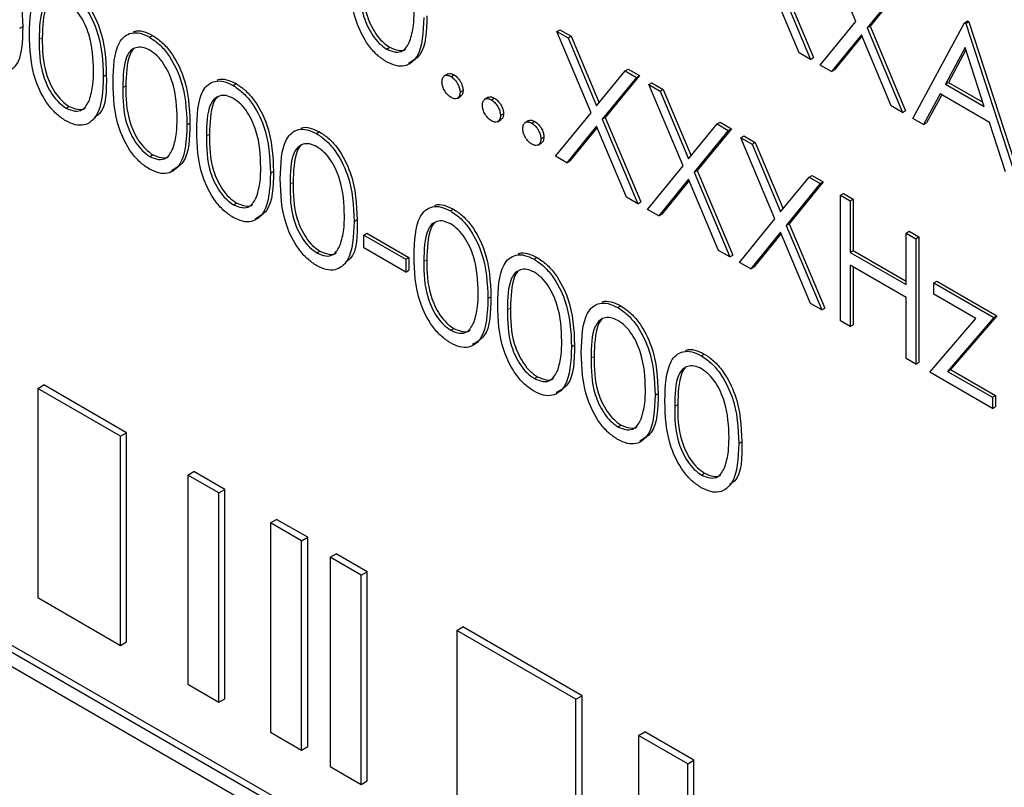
# Paper-space layout 'Blatt2' of a CAD drawing. Header units: millimetres. Extents: x 5 to 418, y 2 to 292.
# Tile 25 of 73: x 106.75 to 110.6, y 192.8 to 195.79. Entities that reach past the tile are written whole.
import ezdxf

# ---------------------------------------------------------------- set-up
doc = ezdxf.new("R2010")
doc.units = ezdxf.units.MM

psp = doc.layouts.new('Blatt2')

# ---------------------------------------------------------------- linework, layer by layer
at = {"color": 7, "linetype": 'Continuous', "lineweight": 25}
for p, q in [((110.0169, 195.7842), (109.8839, 196.1011)), ((109.7019, 195.9661), (109.8403, 195.6363)), ((109.7137, 195.9729), (109.8521, 195.6431)), ((109.7964, 195.6616), (109.6799, 195.9391)), ((110.1939, 195.9221), (110.0609, 195.7588)), ((110.2057, 195.9289), (110.0727, 195.7656)), ((106.7536, 195.7577), (106.7653, 195.7645)), ((109.8784, 195.6143), (110.0169, 195.7842)), ((110.0609, 195.7588), (110.0727, 195.7656)), ((110.0727, 195.7656), (110.2111, 195.4358)), ((110.2401, 195.4055), (110.4414, 195.7792)), ((110.4414, 195.7792), (110.4532, 195.786)), ((110.4414, 195.7792), (110.4468, 195.7761)), ((110.4468, 195.7761), (110.4586, 195.7829)), ((110.4468, 195.7761), (110.6426, 195.1731)), ((110.4532, 195.786), (110.4586, 195.7829)), ((110.4586, 195.7829), (110.6544, 195.1799)), ((107.2598, 195.7232), (107.2716, 195.73)), ((108.8504, 195.745), (108.8622, 195.7518)), ((108.8504, 195.745), (108.8943, 195.7197)), ((108.9835, 195.4281), (108.8504, 195.745)), ((108.8622, 195.7518), (108.9061, 195.7265)), ((108.8943, 195.7197), (108.9061, 195.7265)), ((108.9061, 195.7265), (109.0151, 195.467)), ((110.0389, 195.7319), (109.9224, 195.5889)), ((110.041, 195.7268), (109.9341, 195.5957)), ((110.1554, 195.4544), (110.0389, 195.7319)), ((110.0609, 195.7588), (110.1993, 195.429)), ((108.8943, 195.7197), (109.0054, 195.4551)), ((108.1858, 195.6765), (108.1976, 195.6833)), ((109.8403, 195.6363), (109.7964, 195.6616)), ((110.4437, 195.6824), (110.3668, 195.5396)), ((110.4467, 195.673), (110.3786, 195.5464)), ((110.5185, 195.4521), (110.4437, 195.6824)), ((109.8403, 195.6363), (109.8521, 195.6431)), ((109.9224, 195.5889), (109.8784, 195.6143)), ((107.0799, 195.5693), (107.0917, 195.5761)), ((108.4253, 195.5793), (108.4106, 195.5708)), ((108.437, 195.5691), (108.4488, 195.5759)), ((109.0054, 195.4551), (109.1165, 195.5914)), ((109.1722, 195.5729), (109.0392, 195.4096)), ((109.1165, 195.5914), (109.1283, 195.5982)), ((109.1165, 195.5914), (109.1604, 195.5661)), ((109.1283, 195.5982), (109.1722, 195.5729)), ((109.1604, 195.5661), (109.1722, 195.5729)), ((109.9224, 195.5889), (109.9341, 195.5957)), ((107.5862, 195.5348), (107.598, 195.5416)), ((109.1604, 195.5661), (109.0274, 195.4028)), ((109.2094, 195.5378), (109.2212, 195.5446)), ((109.2094, 195.5378), (109.2533, 195.5124)), ((109.3425, 195.2209), (109.2094, 195.5378)), ((109.2212, 195.5446), (109.2651, 195.5192)), ((110.3668, 195.5396), (110.3786, 195.5464)), ((110.3668, 195.5396), (110.5185, 195.4521)), ((110.3786, 195.5464), (110.513, 195.4688)), ((114.5234, 188.8188), (102.9425, 195.5044)), ((114.547, 188.8325), (102.9661, 195.518)), ((108.4724, 195.5079), (108.4841, 195.5147)), ((109.2533, 195.5124), (109.2651, 195.5192)), ((109.2533, 195.5124), (109.3644, 195.2479)), ((109.2651, 195.5192), (109.3741, 195.2598)), ((110.3462, 195.5013), (110.2817, 195.3815)), ((110.3524, 195.4977), (110.2935, 195.3883)), ((110.5385, 195.3902), (110.3462, 195.5013)), ((108.4604, 195.4841), (108.4751, 195.4926)), ((108.583, 195.4883), (108.5683, 195.4798)), ((108.5947, 195.4781), (108.6065, 195.4849)), ((102.9425, 195.4499), (114.5234, 188.7644)), ((106.9347, 195.446), (106.9465, 195.4529)), ((108.6301, 195.4168), (108.6419, 195.4236)), ((108.845, 195.2583), (108.9835, 195.4281)), ((110.1993, 195.429), (110.1554, 195.4544)), ((110.1993, 195.429), (110.2111, 195.4358)), ((107.4063, 195.3809), (107.418, 195.3877)), ((108.6181, 195.393), (108.6328, 195.4015)), ((108.7408, 195.3972), (108.726, 195.3887)), ((108.7525, 195.387), (108.7643, 195.3938)), ((109.0274, 195.4028), (109.0392, 195.4096)), ((109.0274, 195.4028), (109.1659, 195.073)), ((109.0392, 195.4096), (109.1777, 195.0798)), ((109.3644, 195.2479), (109.4755, 195.3842)), ((109.4755, 195.3842), (109.4873, 195.391)), ((109.4755, 195.3842), (109.5194, 195.3588)), ((109.4873, 195.391), (109.5312, 195.3656)), ((110.2817, 195.3815), (110.2401, 195.4055)), ((110.2817, 195.3815), (110.2935, 195.3883)), ((110.6012, 195.197), (110.5385, 195.3902)), ((107.9125, 195.3464), (107.9243, 195.3532)), ((109.0054, 195.3758), (108.8889, 195.2329)), ((109.0075, 195.3708), (108.9007, 195.2397)), ((109.1219, 195.0984), (109.0054, 195.3758)), ((109.5194, 195.3588), (109.3864, 195.1955)), ((109.5312, 195.3656), (109.3982, 195.2023)), ((109.5194, 195.3588), (109.5312, 195.3656)), ((108.7758, 195.302), (108.7906, 195.3105)), ((108.7878, 195.3258), (108.7996, 195.3326)), ((109.5684, 195.3306), (109.5802, 195.3374)), ((109.5684, 195.3306), (109.6123, 195.3052)), ((109.7015, 195.0137), (109.5684, 195.3306)), ((109.5802, 195.3374), (109.6241, 195.312)), ((109.6123, 195.3052), (109.6241, 195.312)), ((109.6123, 195.3052), (109.7234, 195.0407)), ((109.6241, 195.312), (109.7331, 195.0525)), ((107.2611, 195.2576), (107.2729, 195.2644)), ((108.8889, 195.2329), (108.845, 195.2583)), ((108.8889, 195.2329), (108.9007, 195.2397)), ((107.7326, 195.1925), (107.7444, 195.1993)), ((109.2039, 195.051), (109.3425, 195.2209)), ((109.3864, 195.1955), (109.3982, 195.2023)), ((109.3864, 195.1955), (109.5249, 194.8657)), ((109.3982, 195.2023), (109.5366, 194.8726)), ((109.3644, 195.1686), (109.2479, 195.0256)), ((109.3665, 195.1635), (109.2597, 195.0324)), ((109.4809, 194.8911), (109.3644, 195.1686)), ((109.7234, 195.0407), (109.8345, 195.1769)), ((109.8784, 195.1516), (109.7454, 194.9883)), ((109.8902, 195.1584), (109.7572, 194.9951)), ((109.8345, 195.1769), (109.8463, 195.1837)), ((109.8345, 195.1769), (109.8784, 195.1516)), ((109.8463, 195.1837), (109.8902, 195.1584)), ((109.8784, 195.1516), (109.8902, 195.1584)), ((109.9573, 195.106), (109.9691, 195.1128)), ((109.9691, 195.1128), (110.0071, 195.0909)), ((107.5875, 195.0692), (107.5992, 195.076)), ((109.1659, 195.073), (109.1219, 195.0984)), ((109.1659, 195.073), (109.1777, 195.0798)), ((109.9573, 195.106), (109.9954, 195.0841)), ((109.9573, 194.6161), (109.9573, 195.106)), ((109.9954, 195.0841), (110.0071, 195.0909)), ((109.9954, 195.0841), (109.9954, 194.8831)), ((110.0071, 195.0909), (110.0071, 194.8899)), ((108.4347, 195.0449), (108.4465, 195.0517)), ((109.2479, 195.0256), (109.2039, 195.051)), ((108.059, 195.0041), (108.0708, 195.0109)), ((109.2479, 195.0256), (109.2597, 195.0324)), ((109.5629, 194.8438), (109.7015, 195.0137)), ((109.7454, 194.9883), (109.7572, 194.9951)), ((109.7572, 194.9951), (109.8956, 194.6653)), ((108.0971, 194.9509), (108.1088, 194.9577)), ((108.1088, 194.9577), (108.272, 194.8635)), ((109.7234, 194.9614), (109.6069, 194.8184)), ((109.7255, 194.9563), (109.6187, 194.8252)), ((109.8399, 194.6839), (109.7234, 194.9614)), ((109.7454, 194.9883), (109.8839, 194.6585)), ((110.2129, 194.9585), (110.2247, 194.9653)), ((110.2129, 194.9585), (110.251, 194.9365)), ((110.2129, 194.7575), (110.2129, 194.9585)), ((110.2247, 194.9653), (110.2628, 194.9433)), ((108.0971, 194.9509), (108.2602, 194.8567)), ((108.0971, 194.9007), (108.0971, 194.9509)), ((110.251, 194.9365), (110.2628, 194.9433)), ((110.251, 194.9365), (110.251, 194.4466)), ((110.2628, 194.9433), (110.2628, 194.4534)), ((107.9138, 194.8808), (107.9256, 194.8876)), ((108.2602, 194.8065), (108.0971, 194.9007)), ((109.5249, 194.8657), (109.4809, 194.8911)), ((109.9954, 194.8831), (110.0071, 194.8899)), ((109.9954, 194.8831), (110.2129, 194.7575)), ((110.0071, 194.8899), (110.2129, 194.7711)), ((108.2602, 194.8567), (108.272, 194.8635)), ((108.2602, 194.8567), (108.2602, 194.8065)), ((108.272, 194.8635), (108.272, 194.8133)), ((108.7611, 194.8565), (108.7729, 194.8633)), ((109.5249, 194.8657), (109.5366, 194.8726)), ((109.6069, 194.8184), (109.5629, 194.8438)), ((108.2602, 194.8065), (108.272, 194.8133)), ((109.6069, 194.8184), (109.6187, 194.8252)), ((110.2129, 194.7072), (109.9954, 194.8328)), ((109.9954, 194.8328), (109.9954, 194.5941)), ((110.0071, 194.826), (110.0071, 194.6009)), ((110.3217, 194.7638), (110.3335, 194.7706)), ((110.3217, 194.7638), (110.5556, 194.6287)), ((110.3217, 194.7198), (110.3217, 194.7638)), ((110.3335, 194.7706), (110.5674, 194.6355)), ((108.5811, 194.7027), (108.5929, 194.7095)), ((110.2129, 194.4685), (110.2129, 194.7072)), ((110.4858, 194.625), (110.3217, 194.7198)), ((109.0874, 194.6681), (109.0992, 194.6749)), ((109.8839, 194.6585), (109.8399, 194.6839)), ((109.8839, 194.6585), (109.8956, 194.6653)), ((109.9954, 194.5941), (109.9573, 194.6161)), ((110.3054, 194.4152), (110.4858, 194.625)), ((110.5556, 194.6287), (110.3753, 194.4188)), ((110.5674, 194.6355), (110.387, 194.4256)), ((110.5556, 194.6287), (110.5674, 194.6355)), ((108.436, 194.5794), (108.4478, 194.5862)), ((109.9954, 194.5941), (110.0071, 194.6009)), ((108.9075, 194.5143), (108.9193, 194.5211)), ((109.4138, 194.4797), (109.4256, 194.4865)), ((110.251, 194.4466), (110.2129, 194.4685)), ((110.251, 194.4466), (110.2628, 194.4534)), ((110.3753, 194.4188), (110.387, 194.4256)), ((110.3753, 194.4188), (110.5502, 194.3178)), ((110.387, 194.4256), (110.562, 194.3246)), ((108.7623, 194.391), (108.7741, 194.3978)), ((110.5502, 194.2739), (110.3054, 194.4152)), ((106.824, 194.3524), (106.8476, 194.366)), ((107.1471, 194.1658), (106.824, 194.3524)), ((106.824, 194.3524), (106.824, 193.5358)), ((107.1707, 194.1794), (106.8476, 194.366)), ((109.2339, 194.3259), (109.2456, 194.3327)), ((110.5502, 194.3178), (110.562, 194.3246)), ((110.5502, 194.3178), (110.5502, 194.2739)), ((110.562, 194.3246), (110.562, 194.2807)), ((110.5502, 194.2739), (110.562, 194.2807)), ((109.0887, 194.2026), (109.1005, 194.2094)), ((107.1471, 194.1658), (107.1707, 194.1794)), ((107.1471, 193.3493), (107.1471, 194.1658)), ((107.1707, 193.3629), (107.1707, 194.1794)), ((109.5602, 194.1375), (109.572, 194.1443)), ((107.4097, 194.0142), (107.4333, 194.0278)), ((107.5309, 193.9443), (107.4097, 194.0142)), ((107.4097, 194.0142), (107.4097, 193.1977)), ((107.5545, 193.9579), (107.4333, 194.0278)), ((109.4151, 194.0142), (109.4268, 194.021)), ((107.5309, 193.9443), (107.5545, 193.9579)), ((107.5545, 193.1413), (107.5545, 193.9579)), ((107.5309, 193.1277), (107.5309, 193.9443)), ((107.7329, 193.8277), (107.7565, 193.8413)), ((107.8541, 193.7577), (107.7329, 193.8277)), ((107.7329, 193.8277), (107.7329, 193.0111)), ((107.8777, 193.7713), (107.7565, 193.8413)), ((107.8541, 193.7577), (107.8777, 193.7713)), ((107.8777, 192.9548), (107.8777, 193.7713)), ((107.8541, 192.9412), (107.8541, 193.7577)), ((107.9652, 193.6936), (107.9888, 193.7072)), ((108.0864, 193.6236), (107.9652, 193.6936)), ((107.9652, 193.6936), (107.9652, 192.877)), ((108.11, 193.6372), (107.9888, 193.7072)), ((108.0864, 193.6236), (108.11, 193.6372)), ((108.0864, 192.807), (108.0864, 193.6236)), ((108.11, 192.8207), (108.11, 193.6372)), ((106.824, 193.5358), (107.1471, 193.3493)), ((108.4601, 193.4079), (108.4837, 193.4215)), ((108.9483, 193.1533), (108.4837, 193.4215)), ((108.9247, 193.1396), (108.4601, 193.4079)), ((108.4601, 193.4079), (108.4601, 192.5913)), ((107.1471, 193.3493), (107.1707, 193.3629)), ((107.4097, 193.1977), (107.5309, 193.1277)), ((108.9247, 193.1396), (108.9483, 193.1533)), ((108.9483, 192.3367), (108.9483, 193.1533)), ((107.5309, 193.1277), (107.5545, 193.1413)), ((108.9247, 192.3231), (108.9247, 193.1396)), ((107.7329, 193.0111), (107.8541, 192.9412)), ((109.1694, 192.9984), (109.193, 193.012)), ((109.3614, 192.8875), (109.1694, 192.9984)), ((109.1694, 192.9984), (109.1694, 192.1818)), ((109.385, 192.9011), (109.193, 193.012)), ((107.8541, 192.9412), (107.8777, 192.9548)), ((109.3614, 192.8875), (109.385, 192.9011)), ((109.3614, 192.071), (109.3614, 192.8875)), ((109.385, 192.0846), (109.385, 192.9011)), ((107.9652, 192.877), (108.0864, 192.807)), ((108.0864, 192.807), (108.11, 192.8207))]:
    psp.add_line(p, q, dxfattribs=at)
at = {"color": 7, "linetype": 'Continuous', "lineweight": 18}
for p, q in [((106.8297, 195.714), (106.8415, 195.7208)), ((107.1561, 195.5256), (107.1678, 195.5324)), ((107.4824, 195.3372), (107.4942, 195.344)), ((107.8088, 195.1488), (107.8206, 195.1556)), ((108.3309, 194.8473), (108.3427, 194.8541)), ((108.6573, 194.6589), (108.6691, 194.6657)), ((108.9837, 194.4705), (108.9954, 194.4773)), ((109.31, 194.2821), (109.3218, 194.2889))]:
    psp.add_line(p, q, dxfattribs=at)
at = {"color": 7, "linetype": 'Continuous', "lineweight": 25}
for points, knots in [([(106.6189, 196.1068), (106.6314, 196.0984), (106.6564, 196.0817), (106.7019, 196.0299), (106.7592, 195.915), (106.7629, 195.8247), (106.7653, 195.7645)], [0, 0, 0, 0, 0.1256, 0.251197, 0.500581, 1, 1, 1, 1]), ([(108.1845, 195.627), (108.1721, 195.6353), (108.1474, 195.6519), (108.1023, 195.7036), (108.0466, 195.818), (108.0442, 195.9069), (108.0427, 195.9662)], [0, 0, 0, 0, 0.125551, 0.25109, 0.50025, 1, 1, 1, 1]), ([(106.7916, 195.7357), (106.7933, 195.7933), (106.7953, 195.8653), (106.8349, 195.9161), (106.8624, 195.9294), (106.8963, 195.9296), (106.9211, 195.9176), (106.9335, 195.9116)], [0, 0, 0, 0, 0.498702, 0.6241765, 0.7494675, 0.8747453, 1, 1, 1, 1]), ([(106.9453, 195.9184), (106.9577, 195.91), (106.9827, 195.8933), (107.0282, 195.8414), (107.0856, 195.7266), (107.0892, 195.6363), (107.0917, 195.5761)], [0, 0, 0, 0, 0.1256, 0.251197, 0.500581, 1, 1, 1, 1]), ([(108.0807, 195.9444), (108.081, 195.8984), (108.0815, 195.8296), (108.1223, 195.7392), (108.1567, 195.6969), (108.1761, 195.6833), (108.1858, 195.6765)], [0, 0, 0, 0, 0.500291, 0.749086, 0.874606, 1, 1, 1, 1]), ([(108.0925, 195.9512), (108.0928, 195.9052), (108.0933, 195.8364), (108.134, 195.746), (108.1684, 195.7037), (108.1879, 195.6901), (108.1976, 195.6833)], [0, 0, 0, 0, 0.500291, 0.749086, 0.874606, 1, 1, 1, 1]), ([(106.9335, 195.9116), (106.946, 195.9032), (106.9709, 195.8865), (107.0165, 195.8346), (107.0738, 195.7198), (107.0775, 195.6295), (107.0799, 195.5693)], [0, 0, 0, 0, 0.1256, 0.251197, 0.500581, 1, 1, 1, 1]), ([(106.9347, 195.8606), (106.925, 195.8651), (106.9056, 195.8741), (106.8798, 195.8717), (106.8592, 195.8595), (106.8311, 195.8161), (106.8303, 195.7593), (106.8297, 195.714)], [0, 0, 0, 0, 0.125139, 0.250418, 0.375519, 0.500847, 1, 1, 1, 1]), ([(106.8725, 195.865), (106.8724, 195.8649), (106.8654, 195.8608), (106.8447, 195.82), (106.8429, 195.7648), (106.8415, 195.7208)], [0, 0, 0, 0, 0.004517, 0.204302, 1, 1, 1, 1]), ([(107.0418, 195.5915), (107.0403, 195.6379), (107.0379, 195.7074), (106.9982, 195.7977), (106.9639, 195.8402), (106.9445, 195.8538), (106.9347, 195.8606)], [0, 0, 0, 0, 0.500072, 0.749021, 0.874598, 1, 1, 1, 1]), ([(108.3427, 195.8066), (108.3415, 195.7468), (108.3397, 195.6598), (108.2874, 195.6301), (108.2711, 195.6208)], [0, 0, 0, 0, 0.68684, 1, 1, 1, 1]), ([(108.2768, 195.708), (108.2822, 195.7275), (108.2919, 195.7623), (108.2926, 195.8037), (108.2929, 195.8219)], [0, 0, 0, 0, 0.559599, 1, 1, 1, 1]), ([(106.7653, 195.7645), (106.7641, 195.7048), (106.7623, 195.6178), (106.71, 195.5881), (106.6937, 195.5787)], [0, 0, 0, 0, 0.6868398, 1, 1, 1, 1]), ([(108.3309, 195.7998), (108.3286, 195.7423), (108.325, 195.6562), (108.2673, 195.6083), (108.2219, 195.6088), (108.197, 195.6209), (108.1845, 195.627)], [0, 0, 0, 0, 0.499407, 0.748743, 0.874372, 1, 1, 1, 1]), ([(106.9335, 195.3965), (106.9211, 195.4048), (106.8963, 195.4215), (106.8513, 195.4731), (106.7955, 195.5876), (106.7932, 195.6765), (106.7916, 195.7357)], [0, 0, 0, 0, 0.125551, 0.25109, 0.50025, 1, 1, 1, 1]), ([(107.118, 195.5473), (107.1196, 195.6049), (107.1217, 195.6769), (107.1612, 195.7277), (107.1888, 195.741), (107.2226, 195.7412), (107.2474, 195.7292), (107.2598, 195.7232)], [0, 0, 0, 0, 0.498702, 0.6241765, 0.7494675, 0.8747453, 1, 1, 1, 1]), ([(107.1982, 195.744), (107.1993, 195.7446), (107.2094, 195.7497), (107.2348, 195.7472), (107.2593, 195.7357), (107.2716, 195.73)], [0, 0, 0, 0, 0.057969, 0.529028, 1, 1, 1, 1]), ([(107.2716, 195.73), (107.2841, 195.7216), (107.3091, 195.7049), (107.3546, 195.653), (107.4119, 195.5382), (107.4156, 195.4479), (107.418, 195.3877)], [0, 0, 0, 0, 0.1256, 0.251197, 0.500581, 1, 1, 1, 1]), ([(106.8297, 195.714), (106.83, 195.668), (106.8305, 195.5991), (106.8712, 195.5087), (106.9056, 195.4665), (106.925, 195.4529), (106.9347, 195.446)], [0, 0, 0, 0, 0.500291, 0.749086, 0.874606, 1, 1, 1, 1]), ([(106.8415, 195.7208), (106.8418, 195.6748), (106.8423, 195.6059), (106.883, 195.5155), (106.9174, 195.4733), (106.9368, 195.4597), (106.9465, 195.4529)], [0, 0, 0, 0, 0.500291, 0.749086, 0.874606, 1, 1, 1, 1]), ([(107.2598, 195.7232), (107.2723, 195.7148), (107.2973, 195.6981), (107.3428, 195.6462), (107.4002, 195.5314), (107.4038, 195.4411), (107.4063, 195.3809)], [0, 0, 0, 0, 0.1256, 0.251197, 0.500581, 1, 1, 1, 1]), ([(108.1858, 195.6765), (108.1974, 195.6715), (108.2206, 195.6614), (108.2564, 195.6687), (108.2691, 195.6931), (108.2768, 195.708)], [0, 0, 0, 0, 0.280257, 0.560781, 1, 1, 1, 1]), ([(107.2611, 195.6722), (107.2514, 195.6767), (107.2319, 195.6857), (107.2061, 195.6833), (107.1855, 195.6711), (107.1575, 195.6277), (107.1567, 195.5709), (107.1561, 195.5256)], [0, 0, 0, 0, 0.125139, 0.250418, 0.375519, 0.500847, 1, 1, 1, 1]), ([(107.1989, 195.6766), (107.1987, 195.6765), (107.1917, 195.6724), (107.1711, 195.6316), (107.1693, 195.5764), (107.1678, 195.5324)], [0, 0, 0, 0, 0.004517, 0.204302, 1, 1, 1, 1]), ([(107.3682, 195.4031), (107.3666, 195.4495), (107.3643, 195.519), (107.3246, 195.6093), (107.2902, 195.6518), (107.2708, 195.6654), (107.2611, 195.6722)], [0, 0, 0, 0, 0.500072, 0.749021, 0.874598, 1, 1, 1, 1]), ([(108.1976, 195.6833), (108.2089, 195.6787), (108.2315, 195.6695), (108.2547, 195.6694), (108.2608, 195.6778), (108.261, 195.678)], [0, 0, 0, 0, 0.492383, 0.985234, 1, 1, 1, 1]), ([(107.0258, 195.4776), (107.0312, 195.4971), (107.0408, 195.5319), (107.0415, 195.5733), (107.0418, 195.5915)], [0, 0, 0, 0, 0.559599, 1, 1, 1, 1]), ([(107.0917, 195.5761), (107.0922, 195.5144), (107.0928, 195.4407), (107.0521, 195.414), (107.0455, 195.4097)], [0, 0, 0, 0, 0.83825, 1, 1, 1, 1]), ([(108.4017, 195.5487), (108.4023, 195.5544), (108.4035, 195.5657), (108.4131, 195.5735), (108.4247, 195.575), (108.4329, 195.5711), (108.437, 195.5691)], [0, 0, 0, 0, 0.279576, 0.559284, 0.779552, 1, 1, 1, 1]), ([(108.4242, 195.5779), (108.4249, 195.5785), (108.4279, 195.5816), (108.4367, 195.5815), (108.4448, 195.5778), (108.4488, 195.5759)], [0, 0, 0, 0, 0.116538, 0.55809, 1, 1, 1, 1]), ([(108.4488, 195.5759), (108.454, 195.5722), (108.4645, 195.5648), (108.4759, 195.547), (108.4832, 195.5295), (108.4838, 195.5196), (108.4841, 195.5147)], [0, 0, 0, 0, 0.279602, 0.559212, 0.779475, 1, 1, 1, 1]), ([(107.0799, 195.5693), (107.0775, 195.5119), (107.074, 195.4258), (107.0163, 195.3779), (106.9709, 195.3784), (106.9459, 195.3905), (106.9335, 195.3965)], [0, 0, 0, 0, 0.499407, 0.748743, 0.874372, 1, 1, 1, 1]), ([(107.2598, 195.2081), (107.2474, 195.2164), (107.2227, 195.2331), (107.1776, 195.2847), (107.1219, 195.3992), (107.1196, 195.4881), (107.118, 195.5473)], [0, 0, 0, 0, 0.125551, 0.25109, 0.50025, 1, 1, 1, 1]), ([(107.1678, 195.5324), (107.1682, 195.4864), (107.1686, 195.4175), (107.2094, 195.3271), (107.2438, 195.2849), (107.2632, 195.2713), (107.2729, 195.2644)], [0, 0, 0, 0, 0.500291, 0.749086, 0.874606, 1, 1, 1, 1]), ([(107.4443, 195.3589), (107.446, 195.4165), (107.448, 195.4885), (107.4876, 195.5393), (107.5151, 195.5526), (107.549, 195.5528), (107.5738, 195.5408), (107.5862, 195.5348)], [0, 0, 0, 0, 0.498702, 0.624177, 0.749467, 0.874745, 1, 1, 1, 1]), ([(107.5246, 195.5556), (107.5257, 195.5562), (107.5358, 195.5613), (107.5612, 195.5588), (107.5857, 195.5473), (107.598, 195.5416)], [0, 0, 0, 0, 0.0579693, 0.5290281, 1, 1, 1, 1]), ([(107.5862, 195.5348), (107.5987, 195.5264), (107.6236, 195.5097), (107.6692, 195.4578), (107.7265, 195.343), (107.7302, 195.2527), (107.7326, 195.1925)], [0, 0, 0, 0, 0.1256, 0.251197, 0.500581, 1, 1, 1, 1]), ([(107.598, 195.5416), (107.6105, 195.5332), (107.6354, 195.5165), (107.681, 195.4646), (107.7383, 195.3498), (107.742, 195.2595), (107.7444, 195.1993)], [0, 0, 0, 0, 0.1256, 0.251197, 0.500581, 1, 1, 1, 1]), ([(108.437, 195.4875), (108.4318, 195.4912), (108.4214, 195.4987), (108.4099, 195.5164), (108.4028, 195.5339), (108.402, 195.5438), (108.4017, 195.5487)], [0, 0, 0, 0, 0.279581, 0.559143, 0.779575, 1, 1, 1, 1]), ([(108.437, 195.5691), (108.4422, 195.5654), (108.4527, 195.558), (108.4641, 195.5402), (108.4714, 195.5227), (108.472, 195.5128), (108.4724, 195.5079)], [0, 0, 0, 0, 0.279602, 0.559212, 0.779475, 1, 1, 1, 1]), ([(107.1561, 195.5256), (107.1564, 195.4796), (107.1568, 195.4107), (107.1976, 195.3203), (107.232, 195.2781), (107.2514, 195.2645), (107.2611, 195.2576)], [0, 0, 0, 0, 0.500291, 0.749086, 0.874606, 1, 1, 1, 1]), ([(107.5875, 195.4838), (107.5777, 195.4883), (107.5583, 195.4973), (107.5325, 195.4949), (107.5119, 195.4827), (107.4838, 195.4393), (107.483, 195.3825), (107.4824, 195.3372)], [0, 0, 0, 0, 0.125139, 0.250418, 0.375519, 0.500847, 1, 1, 1, 1]), ([(108.4724, 195.5079), (108.4717, 195.5022), (108.4705, 195.4909), (108.4609, 195.4832), (108.4493, 195.4817), (108.4411, 195.4855), (108.437, 195.4875)], [0, 0, 0, 0, 0.279469, 0.559358, 0.779674, 1, 1, 1, 1]), ([(108.4841, 195.5147), (108.4836, 195.5089), (108.4827, 195.4984), (108.4761, 195.4942), (108.4732, 195.4923)], [0, 0, 0, 0, 0.554441, 1, 1, 1, 1]), ([(106.9347, 195.446), (106.9463, 195.441), (106.9695, 195.431), (107.0053, 195.4383), (107.018, 195.4627), (107.0258, 195.4776)], [0, 0, 0, 0, 0.280257, 0.560781, 1, 1, 1, 1]), ([(107.5252, 195.4882), (107.5251, 195.4881), (107.5181, 195.484), (107.4974, 195.4432), (107.4956, 195.388), (107.4942, 195.344)], [0, 0, 0, 0, 0.004517, 0.204302, 1, 1, 1, 1]), ([(107.6945, 195.2147), (107.693, 195.2611), (107.6906, 195.3306), (107.6509, 195.4209), (107.6166, 195.4634), (107.5972, 195.477), (107.5875, 195.4838)], [0, 0, 0, 0, 0.500072, 0.749021, 0.874598, 1, 1, 1, 1]), ([(108.5594, 195.4576), (108.56, 195.4633), (108.5613, 195.4746), (108.5709, 195.4824), (108.5825, 195.4839), (108.5906, 195.48), (108.5947, 195.4781)], [0, 0, 0, 0, 0.2795762, 0.5592837, 0.7795524, 1, 1, 1, 1]), ([(108.5947, 195.3964), (108.5895, 195.4002), (108.5791, 195.4076), (108.5676, 195.4254), (108.5605, 195.4428), (108.5598, 195.4527), (108.5594, 195.4576)], [0, 0, 0, 0, 0.279581, 0.559143, 0.779575, 1, 1, 1, 1]), ([(108.582, 195.4868), (108.5826, 195.4874), (108.5856, 195.4905), (108.5944, 195.4904), (108.6025, 195.4867), (108.6065, 195.4849)], [0, 0, 0, 0, 0.116538, 0.55809, 1, 1, 1, 1]), ([(108.5947, 195.4781), (108.6, 195.4744), (108.6104, 195.467), (108.6219, 195.4491), (108.6291, 195.4316), (108.6298, 195.4218), (108.6301, 195.4168)], [0, 0, 0, 0, 0.279602, 0.559212, 0.779475, 1, 1, 1, 1]), ([(108.6065, 195.4849), (108.6118, 195.4812), (108.6222, 195.4738), (108.6337, 195.4559), (108.6409, 195.4384), (108.6416, 195.4286), (108.6419, 195.4236)], [0, 0, 0, 0, 0.279602, 0.559212, 0.779475, 1, 1, 1, 1]), ([(106.9465, 195.4529), (106.9578, 195.4483), (106.9805, 195.4391), (107.0037, 195.439), (107.0098, 195.4473), (107.01, 195.4476)], [0, 0, 0, 0, 0.492383, 0.985234, 1, 1, 1, 1]), ([(108.6419, 195.4236), (108.6414, 195.4178), (108.6405, 195.4073), (108.6339, 195.4031), (108.631, 195.4013)], [0, 0, 0, 0, 0.554441, 1, 1, 1, 1]), ([(107.4063, 195.3809), (107.4039, 195.3235), (107.4003, 195.2374), (107.3427, 195.1895), (107.2973, 195.19), (107.2723, 195.2021), (107.2598, 195.2081)], [0, 0, 0, 0, 0.499407, 0.748743, 0.874372, 1, 1, 1, 1]), ([(107.418, 195.3877), (107.4168, 195.328), (107.415, 195.241), (107.3628, 195.2113), (107.3464, 195.2019)], [0, 0, 0, 0, 0.68684, 1, 1, 1, 1]), ([(107.3521, 195.2892), (107.3575, 195.3087), (107.3672, 195.3435), (107.3679, 195.3849), (107.3682, 195.4031)], [0, 0, 0, 0, 0.5595988, 1, 1, 1, 1]), ([(108.6301, 195.4168), (108.6295, 195.4112), (108.6283, 195.3998), (108.6186, 195.3921), (108.607, 195.3906), (108.5988, 195.3945), (108.5947, 195.3964)], [0, 0, 0, 0, 0.279469, 0.559358, 0.779674, 1, 1, 1, 1]), ([(108.7171, 195.3666), (108.7178, 195.3723), (108.719, 195.3836), (108.7286, 195.3914), (108.7402, 195.3929), (108.7484, 195.389), (108.7525, 195.387)], [0, 0, 0, 0, 0.2795762, 0.5592837, 0.7795524, 1, 1, 1, 1]), ([(108.7397, 195.3957), (108.7404, 195.3964), (108.7434, 195.3994), (108.7522, 195.3994), (108.7602, 195.3957), (108.7643, 195.3938)], [0, 0, 0, 0, 0.116538, 0.55809, 1, 1, 1, 1]), ([(108.7525, 195.387), (108.7577, 195.3833), (108.7682, 195.3759), (108.7796, 195.3581), (108.7869, 195.3406), (108.7875, 195.3307), (108.7878, 195.3258)], [0, 0, 0, 0, 0.2796016, 0.559212, 0.7794752, 1, 1, 1, 1]), ([(108.7643, 195.3938), (108.7695, 195.3901), (108.78, 195.3827), (108.7914, 195.3649), (108.7987, 195.3474), (108.7993, 195.3375), (108.7996, 195.3326)], [0, 0, 0, 0, 0.2796016, 0.559212, 0.7794752, 1, 1, 1, 1]), ([(107.5862, 195.0197), (107.5738, 195.028), (107.549, 195.0447), (107.504, 195.0963), (107.4483, 195.2108), (107.4459, 195.2997), (107.4443, 195.3589)], [0, 0, 0, 0, 0.125551, 0.25109, 0.50025, 1, 1, 1, 1]), ([(107.4942, 195.344), (107.4945, 195.298), (107.495, 195.2291), (107.5357, 195.1387), (107.5701, 195.0965), (107.5895, 195.0829), (107.5992, 195.076)], [0, 0, 0, 0, 0.500291, 0.749086, 0.874606, 1, 1, 1, 1]), ([(107.7707, 195.1705), (107.7723, 195.2281), (107.7744, 195.3001), (107.8139, 195.3509), (107.8415, 195.3642), (107.8753, 195.3644), (107.9001, 195.3524), (107.9125, 195.3464)], [0, 0, 0, 0, 0.498702, 0.624177, 0.749467, 0.874745, 1, 1, 1, 1]), ([(107.851, 195.3672), (107.8521, 195.3678), (107.8622, 195.3729), (107.8875, 195.3704), (107.9121, 195.3589), (107.9243, 195.3532)], [0, 0, 0, 0, 0.057969, 0.529028, 1, 1, 1, 1]), ([(107.9125, 195.3464), (107.925, 195.338), (107.95, 195.3213), (107.9955, 195.2694), (108.0529, 195.1546), (108.0565, 195.0643), (108.059, 195.0041)], [0, 0, 0, 0, 0.1256, 0.251197, 0.500581, 1, 1, 1, 1]), ([(107.9243, 195.3532), (107.9368, 195.3448), (107.9618, 195.3281), (108.0073, 195.2762), (108.0647, 195.1614), (108.0683, 195.0711), (108.0708, 195.0109)], [0, 0, 0, 0, 0.1256, 0.251197, 0.500581, 1, 1, 1, 1]), ([(108.7525, 195.3054), (108.7473, 195.3091), (108.7369, 195.3166), (108.7254, 195.3343), (108.7183, 195.3518), (108.7175, 195.3616), (108.7171, 195.3666)], [0, 0, 0, 0, 0.279581, 0.559143, 0.779575, 1, 1, 1, 1]), ([(107.4824, 195.3372), (107.4827, 195.2912), (107.4832, 195.2223), (107.5239, 195.1319), (107.5583, 195.0897), (107.5778, 195.0761), (107.5875, 195.0692)], [0, 0, 0, 0, 0.500291, 0.749086, 0.874606, 1, 1, 1, 1]), ([(107.9138, 195.2954), (107.9041, 195.2999), (107.8846, 195.3089), (107.8588, 195.3065), (107.8382, 195.2943), (107.8102, 195.2509), (107.8094, 195.1941), (107.8088, 195.1488)], [0, 0, 0, 0, 0.125139, 0.250418, 0.375519, 0.500847, 1, 1, 1, 1]), ([(108.7878, 195.3258), (108.7872, 195.3201), (108.786, 195.3088), (108.7763, 195.3011), (108.7648, 195.2995), (108.7566, 195.3034), (108.7525, 195.3054)], [0, 0, 0, 0, 0.279469, 0.559358, 0.779674, 1, 1, 1, 1]), ([(108.7996, 195.3326), (108.7991, 195.3267), (108.7982, 195.3162), (108.7916, 195.3121), (108.7887, 195.3102)], [0, 0, 0, 0, 0.5544413, 1, 1, 1, 1]), ([(107.2611, 195.2576), (107.2727, 195.2526), (107.2959, 195.2426), (107.3317, 195.2499), (107.3444, 195.2743), (107.3521, 195.2892)], [0, 0, 0, 0, 0.280257, 0.560781, 1, 1, 1, 1]), ([(107.2729, 195.2644), (107.2842, 195.2599), (107.3068, 195.2506), (107.3301, 195.2506), (107.3362, 195.2589), (107.3363, 195.2592)], [0, 0, 0, 0, 0.492383, 0.985234, 1, 1, 1, 1]), ([(107.8516, 195.2998), (107.8514, 195.2997), (107.8445, 195.2956), (107.8238, 195.2548), (107.822, 195.1996), (107.8206, 195.1556)], [0, 0, 0, 0, 0.004517, 0.204302, 1, 1, 1, 1]), ([(108.0209, 195.0263), (108.0193, 195.0727), (108.017, 195.1422), (107.9773, 195.2325), (107.943, 195.275), (107.9235, 195.2886), (107.9138, 195.2954)], [0, 0, 0, 0, 0.500072, 0.749021, 0.874598, 1, 1, 1, 1]), ([(107.7326, 195.1925), (107.7303, 195.1351), (107.7267, 195.049), (107.669, 195.0011), (107.6236, 195.0016), (107.5987, 195.0137), (107.5862, 195.0197)], [0, 0, 0, 0, 0.499407, 0.748743, 0.874372, 1, 1, 1, 1]), ([(107.7444, 195.1993), (107.7432, 195.1396), (107.7414, 195.0526), (107.6891, 195.0229), (107.6727, 195.0135)], [0, 0, 0, 0, 0.6868398, 1, 1, 1, 1]), ([(107.6785, 195.1008), (107.6839, 195.1203), (107.6935, 195.1551), (107.6942, 195.1965), (107.6945, 195.2147)], [0, 0, 0, 0, 0.559599, 1, 1, 1, 1]), ([(107.9125, 194.8313), (107.9002, 194.8396), (107.8754, 194.8563), (107.8303, 194.9079), (107.7746, 195.0224), (107.7723, 195.1113), (107.7707, 195.1705)], [0, 0, 0, 0, 0.125551, 0.25109, 0.50025, 1, 1, 1, 1]), ([(107.8088, 195.1488), (107.8091, 195.1028), (107.8095, 195.0339), (107.8503, 194.9435), (107.8847, 194.9013), (107.9041, 194.8876), (107.9138, 194.8808)], [0, 0, 0, 0, 0.500291, 0.749086, 0.874606, 1, 1, 1, 1]), ([(107.8206, 195.1556), (107.8209, 195.1096), (107.8213, 195.0407), (107.8621, 194.9503), (107.8965, 194.9081), (107.9159, 194.8945), (107.9256, 194.8876)], [0, 0, 0, 0, 0.500291, 0.749086, 0.874606, 1, 1, 1, 1]), ([(107.5875, 195.0692), (107.599, 195.0642), (107.6222, 195.0542), (107.658, 195.0615), (107.6707, 195.0859), (107.6785, 195.1008)], [0, 0, 0, 0, 0.280257, 0.560781, 1, 1, 1, 1]), ([(107.5992, 195.076), (107.6106, 195.0714), (107.6332, 195.0622), (107.6564, 195.0622), (107.6625, 195.0705), (107.6627, 195.0708)], [0, 0, 0, 0, 0.492383, 0.985234, 1, 1, 1, 1]), ([(108.3731, 195.0658), (108.3742, 195.0663), (108.3843, 195.0715), (108.4097, 195.069), (108.4342, 195.0575), (108.4465, 195.0517)], [0, 0, 0, 0, 0.057969, 0.529028, 1, 1, 1, 1]), ([(108.2929, 194.8691), (108.2945, 194.9267), (108.2966, 194.9987), (108.3361, 195.0495), (108.3636, 195.0628), (108.3975, 195.0629), (108.4223, 195.0509), (108.4347, 195.0449)], [0, 0, 0, 0, 0.498702, 0.624177, 0.749467, 0.874745, 1, 1, 1, 1]), ([(108.4347, 195.0449), (108.4472, 195.0366), (108.4722, 195.0198), (108.5177, 194.968), (108.575, 194.8532), (108.5787, 194.7629), (108.5811, 194.7027)], [0, 0, 0, 0, 0.1256, 0.251197, 0.500581, 1, 1, 1, 1]), ([(108.4465, 195.0517), (108.459, 195.0434), (108.484, 195.0266), (108.5295, 194.9748), (108.5868, 194.86), (108.5905, 194.7697), (108.5929, 194.7095)], [0, 0, 0, 0, 0.1256, 0.251197, 0.500581, 1, 1, 1, 1]), ([(108.059, 195.0041), (108.0566, 194.9467), (108.0531, 194.8606), (107.9954, 194.8127), (107.95, 194.8132), (107.925, 194.8253), (107.9125, 194.8313)], [0, 0, 0, 0, 0.499407, 0.748743, 0.874372, 1, 1, 1, 1]), ([(108.0048, 194.9124), (108.0102, 194.9319), (108.0199, 194.9667), (108.0206, 195.0081), (108.0209, 195.0263)], [0, 0, 0, 0, 0.559599, 1, 1, 1, 1]), ([(108.0708, 195.0109), (108.0713, 194.9492), (108.0719, 194.8755), (108.0312, 194.8488), (108.0246, 194.8445)], [0, 0, 0, 0, 0.83825, 1, 1, 1, 1]), ([(108.436, 194.994), (108.4263, 194.9984), (108.4068, 195.0074), (108.381, 195.0051), (108.3604, 194.9929), (108.3323, 194.9494), (108.3316, 194.8927), (108.3309, 194.8473)], [0, 0, 0, 0, 0.125139, 0.250418, 0.375519, 0.500847, 1, 1, 1, 1]), ([(108.3738, 194.9984), (108.3736, 194.9983), (108.3666, 194.9942), (108.346, 194.9533), (108.3442, 194.8982), (108.3427, 194.8541)], [0, 0, 0, 0, 0.004517, 0.204302, 1, 1, 1, 1]), ([(108.5431, 194.7249), (108.5415, 194.7713), (108.5391, 194.8407), (108.4994, 194.931), (108.4651, 194.9736), (108.4457, 194.9872), (108.436, 194.994)], [0, 0, 0, 0, 0.500072, 0.749021, 0.874598, 1, 1, 1, 1]), ([(107.9138, 194.8808), (107.9254, 194.8758), (107.9486, 194.8658), (107.9844, 194.8731), (107.9971, 194.8975), (108.0048, 194.9124)], [0, 0, 0, 0, 0.280257, 0.560781, 1, 1, 1, 1]), ([(107.9256, 194.8876), (107.9369, 194.883), (107.9595, 194.8738), (107.9828, 194.8738), (107.9889, 194.8821), (107.9891, 194.8824)], [0, 0, 0, 0, 0.492383, 0.985234, 1, 1, 1, 1]), ([(108.6995, 194.8774), (108.7006, 194.8779), (108.7107, 194.8831), (108.736, 194.8806), (108.7606, 194.8691), (108.7729, 194.8633)], [0, 0, 0, 0, 0.057969, 0.529028, 1, 1, 1, 1]), ([(108.4347, 194.5299), (108.4223, 194.5382), (108.3976, 194.5548), (108.3525, 194.6065), (108.2968, 194.721), (108.2944, 194.8098), (108.2929, 194.8691)], [0, 0, 0, 0, 0.125551, 0.25109, 0.50025, 1, 1, 1, 1]), ([(108.3309, 194.8473), (108.3313, 194.8013), (108.3317, 194.7325), (108.3725, 194.6421), (108.4069, 194.5998), (108.4263, 194.5862), (108.436, 194.5794)], [0, 0, 0, 0, 0.500291, 0.749086, 0.874606, 1, 1, 1, 1]), ([(108.3427, 194.8541), (108.343, 194.8081), (108.3435, 194.7393), (108.3842, 194.6489), (108.4187, 194.6066), (108.4381, 194.593), (108.4478, 194.5862)], [0, 0, 0, 0, 0.500291, 0.749086, 0.874606, 1, 1, 1, 1]), ([(108.6192, 194.6807), (108.6209, 194.7382), (108.6229, 194.8103), (108.6625, 194.861), (108.69, 194.8744), (108.7239, 194.8745), (108.7487, 194.8625), (108.7611, 194.8565)], [0, 0, 0, 0, 0.498702, 0.624177, 0.749467, 0.874745, 1, 1, 1, 1]), ([(108.7611, 194.8565), (108.7736, 194.8482), (108.7985, 194.8314), (108.8441, 194.7796), (108.9014, 194.6648), (108.9051, 194.5745), (108.9075, 194.5143)], [0, 0, 0, 0, 0.1256, 0.251197, 0.500581, 1, 1, 1, 1]), ([(108.7729, 194.8633), (108.7853, 194.855), (108.8103, 194.8382), (108.8558, 194.7864), (108.9132, 194.6716), (108.9168, 194.5813), (108.9193, 194.5211)], [0, 0, 0, 0, 0.1256, 0.251197, 0.500581, 1, 1, 1, 1]), ([(108.7623, 194.8055), (108.7526, 194.81), (108.7332, 194.819), (108.7074, 194.8167), (108.6868, 194.8045), (108.6587, 194.761), (108.6579, 194.7043), (108.6573, 194.6589)], [0, 0, 0, 0, 0.125139, 0.250418, 0.375519, 0.500847, 1, 1, 1, 1]), ([(108.7001, 194.81), (108.7, 194.8099), (108.693, 194.8058), (108.6723, 194.7649), (108.6705, 194.7098), (108.6691, 194.6657)], [0, 0, 0, 0, 0.004517, 0.204302, 1, 1, 1, 1]), ([(108.8694, 194.5365), (108.8679, 194.5828), (108.8655, 194.6523), (108.8258, 194.7426), (108.7915, 194.7852), (108.7721, 194.7988), (108.7623, 194.8055)], [0, 0, 0, 0, 0.500072, 0.749021, 0.874598, 1, 1, 1, 1]), ([(108.5811, 194.7027), (108.5788, 194.6452), (108.5752, 194.5591), (108.5175, 194.5112), (108.4721, 194.5118), (108.4472, 194.5238), (108.4347, 194.5299)], [0, 0, 0, 0, 0.4994065, 0.7487427, 0.8743724, 1, 1, 1, 1]), ([(108.5929, 194.7095), (108.5917, 194.6497), (108.5899, 194.5627), (108.5376, 194.533), (108.5213, 194.5237)], [0, 0, 0, 0, 0.68684, 1, 1, 1, 1]), ([(108.527, 194.611), (108.5324, 194.6304), (108.5421, 194.6652), (108.5428, 194.7066), (108.5431, 194.7249)], [0, 0, 0, 0, 0.5595988, 1, 1, 1, 1]), ([(109.0258, 194.689), (109.0269, 194.6895), (109.037, 194.6947), (109.0624, 194.6922), (109.0869, 194.6807), (109.0992, 194.6749)], [0, 0, 0, 0, 0.057969, 0.529028, 1, 1, 1, 1]), ([(108.7611, 194.3415), (108.7487, 194.3498), (108.7239, 194.3664), (108.6789, 194.4181), (108.6231, 194.5326), (108.6208, 194.6214), (108.6192, 194.6807)], [0, 0, 0, 0, 0.125551, 0.25109, 0.50025, 1, 1, 1, 1]), ([(108.6573, 194.6589), (108.6576, 194.6129), (108.6581, 194.5441), (108.6988, 194.4537), (108.7332, 194.4114), (108.7526, 194.3978), (108.7623, 194.391)], [0, 0, 0, 0, 0.500291, 0.749086, 0.874606, 1, 1, 1, 1]), ([(108.6691, 194.6657), (108.6694, 194.6197), (108.6699, 194.5509), (108.7106, 194.4605), (108.745, 194.4182), (108.7644, 194.4046), (108.7741, 194.3978)], [0, 0, 0, 0, 0.500291, 0.749086, 0.874606, 1, 1, 1, 1]), ([(108.9456, 194.4923), (108.9472, 194.5498), (108.9493, 194.6219), (108.9888, 194.6726), (109.0164, 194.686), (109.0502, 194.6861), (109.075, 194.6741), (109.0874, 194.6681)], [0, 0, 0, 0, 0.498702, 0.624177, 0.749467, 0.874745, 1, 1, 1, 1]), ([(109.0874, 194.6681), (109.0999, 194.6598), (109.1249, 194.643), (109.1704, 194.5912), (109.2278, 194.4764), (109.2314, 194.3861), (109.2339, 194.3259)], [0, 0, 0, 0, 0.1256001, 0.2511969, 0.5005813, 1, 1, 1, 1]), ([(109.0992, 194.6749), (109.1117, 194.6666), (109.1367, 194.6498), (109.1822, 194.598), (109.2395, 194.4832), (109.2432, 194.3929), (109.2456, 194.3327)], [0, 0, 0, 0, 0.1256001, 0.2511969, 0.5005813, 1, 1, 1, 1]), ([(108.436, 194.5794), (108.4476, 194.5744), (108.4708, 194.5644), (108.5066, 194.5717), (108.5193, 194.5961), (108.527, 194.611)], [0, 0, 0, 0, 0.280257, 0.560781, 1, 1, 1, 1]), ([(109.0887, 194.6171), (109.079, 194.6216), (109.0595, 194.6306), (109.0337, 194.6283), (109.0131, 194.6161), (108.9851, 194.5726), (108.9843, 194.5159), (108.9837, 194.4705)], [0, 0, 0, 0, 0.125139, 0.250418, 0.375519, 0.500847, 1, 1, 1, 1]), ([(109.0265, 194.6216), (109.0263, 194.6215), (109.0193, 194.6174), (108.9987, 194.5765), (108.9969, 194.5214), (108.9954, 194.4773)], [0, 0, 0, 0, 0.004517, 0.204302, 1, 1, 1, 1]), ([(109.1958, 194.3481), (109.1942, 194.3944), (109.1919, 194.4639), (109.1522, 194.5542), (109.1178, 194.5968), (109.0984, 194.6104), (109.0887, 194.6171)], [0, 0, 0, 0, 0.500072, 0.749021, 0.874598, 1, 1, 1, 1]), ([(108.4478, 194.5862), (108.4591, 194.5816), (108.4817, 194.5724), (108.5049, 194.5724), (108.5111, 194.5807), (108.5112, 194.5809)], [0, 0, 0, 0, 0.492383, 0.985234, 1, 1, 1, 1]), ([(108.8534, 194.4226), (108.8588, 194.442), (108.8684, 194.4768), (108.8691, 194.5182), (108.8694, 194.5365)], [0, 0, 0, 0, 0.559599, 1, 1, 1, 1]), ([(108.9075, 194.5143), (108.9051, 194.4568), (108.9016, 194.3707), (108.8439, 194.3228), (108.7985, 194.3234), (108.7735, 194.3354), (108.7611, 194.3415)], [0, 0, 0, 0, 0.499407, 0.748743, 0.874372, 1, 1, 1, 1]), ([(108.9193, 194.5211), (108.9181, 194.4613), (108.9163, 194.3743), (108.864, 194.3446), (108.8476, 194.3353)], [0, 0, 0, 0, 0.68684, 1, 1, 1, 1]), ([(109.2719, 194.3039), (109.2736, 194.3614), (109.2756, 194.4335), (109.3152, 194.4842), (109.3427, 194.4976), (109.3766, 194.4977), (109.4014, 194.4857), (109.4138, 194.4797)], [0, 0, 0, 0, 0.498702, 0.624177, 0.749467, 0.874745, 1, 1, 1, 1]), ([(109.3522, 194.5006), (109.3533, 194.5011), (109.3634, 194.5063), (109.3888, 194.5038), (109.4133, 194.4923), (109.4256, 194.4865)], [0, 0, 0, 0, 0.057969, 0.529028, 1, 1, 1, 1]), ([(109.0874, 194.1531), (109.075, 194.1614), (109.0503, 194.178), (109.0052, 194.2297), (108.9495, 194.3442), (108.9472, 194.433), (108.9456, 194.4923)], [0, 0, 0, 0, 0.1255507, 0.25109, 0.5002501, 1, 1, 1, 1]), ([(108.9837, 194.4705), (108.984, 194.4245), (108.9844, 194.3557), (109.0252, 194.2653), (109.0596, 194.223), (109.079, 194.2094), (109.0887, 194.2026)], [0, 0, 0, 0, 0.5002912, 0.749086, 0.8746062, 1, 1, 1, 1]), ([(108.9954, 194.4773), (108.9958, 194.4313), (108.9962, 194.3625), (109.037, 194.2721), (109.0714, 194.2298), (109.0908, 194.2162), (109.1005, 194.2094)], [0, 0, 0, 0, 0.5002912, 0.749086, 0.8746062, 1, 1, 1, 1]), ([(109.4138, 194.4797), (109.4263, 194.4714), (109.4512, 194.4546), (109.4968, 194.4028), (109.5541, 194.288), (109.5578, 194.1977), (109.5602, 194.1375)], [0, 0, 0, 0, 0.1256, 0.251197, 0.500581, 1, 1, 1, 1]), ([(109.4256, 194.4865), (109.4381, 194.4782), (109.463, 194.4614), (109.5086, 194.4096), (109.5659, 194.2948), (109.5696, 194.2045), (109.572, 194.1443)], [0, 0, 0, 0, 0.1256, 0.251197, 0.500581, 1, 1, 1, 1]), ([(108.7623, 194.391), (108.7739, 194.386), (108.7971, 194.376), (108.8329, 194.3833), (108.8456, 194.4077), (108.8534, 194.4226)], [0, 0, 0, 0, 0.280257, 0.560781, 1, 1, 1, 1]), ([(109.4151, 194.4287), (109.4053, 194.4332), (109.3859, 194.4422), (109.3601, 194.4399), (109.3395, 194.4277), (109.3114, 194.3842), (109.3106, 194.3275), (109.31, 194.2821)], [0, 0, 0, 0, 0.125139, 0.250418, 0.375519, 0.500847, 1, 1, 1, 1]), ([(109.3528, 194.4332), (109.3527, 194.4331), (109.3457, 194.429), (109.325, 194.3881), (109.3232, 194.333), (109.3218, 194.2889)], [0, 0, 0, 0, 0.004517, 0.204302, 1, 1, 1, 1]), ([(109.5221, 194.1596), (109.5206, 194.206), (109.5182, 194.2755), (109.4785, 194.3658), (109.4442, 194.4084), (109.4248, 194.422), (109.4151, 194.4287)], [0, 0, 0, 0, 0.500072, 0.749021, 0.874598, 1, 1, 1, 1]), ([(108.7741, 194.3978), (108.7854, 194.3932), (108.8081, 194.384), (108.8313, 194.384), (108.8374, 194.3923), (108.8376, 194.3925)], [0, 0, 0, 0, 0.492383, 0.985234, 1, 1, 1, 1]), ([(109.1797, 194.2342), (109.1851, 194.2536), (109.1948, 194.2884), (109.1955, 194.3298), (109.1958, 194.3481)], [0, 0, 0, 0, 0.559599, 1, 1, 1, 1]), ([(109.2339, 194.3259), (109.2315, 194.2684), (109.2279, 194.1823), (109.1703, 194.1344), (109.1249, 194.135), (109.0999, 194.147), (109.0874, 194.1531)], [0, 0, 0, 0, 0.499407, 0.748743, 0.874372, 1, 1, 1, 1]), ([(109.2456, 194.3327), (109.2444, 194.2729), (109.2426, 194.1859), (109.1904, 194.1562), (109.174, 194.1469)], [0, 0, 0, 0, 0.68684, 1, 1, 1, 1]), ([(109.4138, 193.9647), (109.4014, 193.973), (109.3766, 193.9896), (109.3316, 194.0413), (109.2759, 194.1558), (109.2735, 194.2446), (109.2719, 194.3039)], [0, 0, 0, 0, 0.125551, 0.25109, 0.50025, 1, 1, 1, 1]), ([(109.31, 194.2821), (109.3103, 194.2361), (109.3108, 194.1673), (109.3515, 194.0769), (109.3859, 194.0346), (109.4054, 194.021), (109.4151, 194.0142)], [0, 0, 0, 0, 0.500291, 0.749086, 0.874606, 1, 1, 1, 1]), ([(109.3218, 194.2889), (109.3221, 194.2429), (109.3226, 194.1741), (109.3633, 194.0837), (109.3977, 194.0414), (109.4171, 194.0278), (109.4268, 194.021)], [0, 0, 0, 0, 0.500291, 0.749086, 0.874606, 1, 1, 1, 1]), ([(109.0887, 194.2026), (109.1003, 194.1976), (109.1235, 194.1876), (109.1593, 194.1948), (109.172, 194.2193), (109.1797, 194.2342)], [0, 0, 0, 0, 0.280257, 0.560781, 1, 1, 1, 1]), ([(109.1005, 194.2094), (109.1118, 194.2048), (109.1344, 194.1956), (109.1577, 194.1956), (109.1638, 194.2039), (109.1639, 194.2041)], [0, 0, 0, 0, 0.492383, 0.985234, 1, 1, 1, 1]), ([(109.5061, 194.0458), (109.5115, 194.0652), (109.5211, 194.1), (109.5218, 194.1414), (109.5221, 194.1596)], [0, 0, 0, 0, 0.559599, 1, 1, 1, 1]), ([(109.5602, 194.1375), (109.5578, 194.08), (109.5543, 193.9939), (109.4966, 193.946), (109.4512, 193.9466), (109.4263, 193.9586), (109.4138, 193.9647)], [0, 0, 0, 0, 0.499407, 0.748743, 0.874372, 1, 1, 1, 1]), ([(109.572, 194.1443), (109.5725, 194.0825), (109.5732, 194.0089), (109.5324, 193.9822), (109.5258, 193.9778)], [0, 0, 0, 0, 0.83825, 1, 1, 1, 1]), ([(109.4151, 194.0142), (109.4266, 194.0092), (109.4498, 193.9992), (109.4856, 194.0064), (109.4983, 194.0309), (109.5061, 194.0458)], [0, 0, 0, 0, 0.280257, 0.560781, 1, 1, 1, 1]), ([(109.4268, 194.021), (109.4382, 194.0164), (109.4608, 194.0072), (109.484, 194.0072), (109.4901, 194.0155), (109.4903, 194.0157)], [0, 0, 0, 0, 0.492383, 0.985234, 1, 1, 1, 1])]:
    psp.add_open_spline(points, degree=3, knots=knots, dxfattribs=at)

doc.saveas('drawing.dxf')
